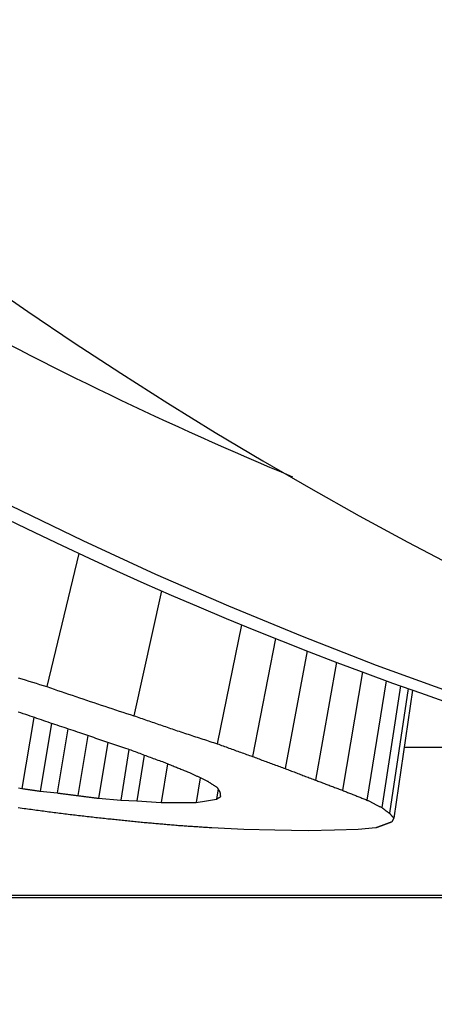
# Model space of a CAD drawing. Header units: millimetres. Extents: x -60 to 3536, y 30 to 464.
# Tile 14 of 22: x 190.38 to 191.78, y 412.52 to 415.84. Entities that reach past the tile are written whole.
import ezdxf

# ---------------------------------------------------------------- set-up
doc = ezdxf.new("R2010")
doc.units = ezdxf.units.MM
doc.layers.add('DETAIL', color=2, linetype='Continuous')

msp = doc.modelspace()

# ---------------------------------------------------------------- linework, layer by layer
at = {"layer": 'DETAIL'}
for p, q in [((190.5781689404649, 414.0413934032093), (190.4704983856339, 413.5930673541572)), ((190.8566000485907, 413.9156500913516), (190.7631807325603, 413.4950951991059)), ((191.1260547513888, 413.8014134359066), (191.0444682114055, 413.4006486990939)), ((191.2400298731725, 413.7552621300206), (191.1626753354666, 413.3580317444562)), ((191.3469354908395, 413.7131314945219), (191.2733186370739, 413.3172035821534)), ((191.4460447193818, 413.6750672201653), (191.3757238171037, 413.2781684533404)), ((191.5334900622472, 413.6422714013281), (191.4661094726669, 413.2440346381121)), ((191.6134080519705, 413.6129415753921), (191.5486539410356, 413.2112933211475)), ((191.6618424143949, 413.5954636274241), (191.5984410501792, 413.1857554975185)), ((191.6873987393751, 413.586331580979), (191.6245500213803, 413.1665197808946)), ((191.7014628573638, 413.5813325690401), (191.6388239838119, 413.1504780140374)), ((190.4271417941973, 413.4894860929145), (190.386300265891, 413.2501616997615)), ((190.486354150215, 413.469275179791), (190.4478882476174, 413.2409304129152)), ((190.5413000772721, 413.450840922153), (190.505247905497, 413.2349975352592)), ((190.6084527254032, 413.4282380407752), (190.5751094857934, 413.22595560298)), ((190.6754742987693, 413.4054363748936), (190.644844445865, 413.2171437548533)), ((191.6735020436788, 413.3890072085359), (192.28934079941, 413.3890072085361)), ((190.7466577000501, 413.3816317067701), (190.7191955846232, 413.2112933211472)), ((190.7979813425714, 413.3623396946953), (190.773279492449, 413.208443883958)), ((190.8766119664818, 413.3329796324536), (190.8558845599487, 413.202668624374)), ((190.9865433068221, 413.2862529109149), (190.973248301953, 413.202668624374)), ((190.447888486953, 413.2409303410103), (190.5052472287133, 413.2349972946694)), ((191.0476590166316, 413.2485039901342), (191.0421144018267, 413.2142695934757)), ((190.6448436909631, 413.2171433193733), (190.7191945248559, 413.2112937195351)), ((190.7191945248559, 413.2112937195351), (190.7732797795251, 413.2084434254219)), ((190.7732797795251, 413.2084434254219), (190.8558846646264, 413.2026689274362)), ((190.8558846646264, 413.2026689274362), (190.9145666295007, 413.2026689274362)), ((190.9145666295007, 413.2026689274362), (190.9732485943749, 413.2026689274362)), ((190.9732485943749, 413.2026689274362), (191.0076762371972, 413.208443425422)), ((191.0076762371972, 413.208443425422), (191.0421134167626, 413.2142691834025)), ((191.1340714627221, 413.1125109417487), (191.0259557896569, 413.1174295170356)), ((191.2380052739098, 413.1101196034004), (191.1340714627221, 413.1125109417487)), ((191.3509870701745, 413.1076436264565), (191.2380052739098, 413.1101196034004)), ((191.4391041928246, 413.1101196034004), (191.3509870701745, 413.1076436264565)), ((191.519460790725, 413.112510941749), (191.4391041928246, 413.1101196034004)), ((191.5788174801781, 413.1174295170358), (191.519460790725, 413.112510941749)), ((194.8608139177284, 412.8893234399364), (183.3951744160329, 412.8893234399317)), ((183.4466816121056, 412.883443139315), (194.8865033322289, 412.8834431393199))]:
    msp.add_line(p, q, dxfattribs=at)
at = {"layer": 'DETAIL', "flags": 128}
for points in [[(191.831870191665, 413.5734276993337), (191.5811206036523, 413.6646168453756), (191.3317490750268, 413.7612610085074), (191.0838366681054, 413.8633327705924), (190.8374620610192, 413.9708070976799), (190.5927110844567, 414.0836529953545), (190.3496648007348, 414.2018454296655), (190.1084018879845, 414.3253557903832), (189.8690057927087, 414.4541554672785), (189.631557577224, 414.5882194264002), (189.3961406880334, 414.7275178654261), (189.1628338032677, 414.8720245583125), (188.9317203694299, 415.0217120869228), (188.7028814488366, 415.1765506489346)], [(190.3738547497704, 413.622987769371), (190.3859282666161, 413.6192147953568), (190.3980017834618, 413.6154513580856), (190.4100800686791, 413.6116974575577), (190.4221583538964, 413.6079530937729), (190.4342414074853, 413.6042170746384), (190.4463244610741, 413.6004917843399), (190.4584098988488, 413.5967748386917), (190.4704977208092, 413.5930674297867)], [(190.4704977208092, 413.5930674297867), (190.4826594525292, 413.5888438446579), (190.4948259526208, 413.584633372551), (190.5069924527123, 413.5804336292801), (190.5191637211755, 413.576246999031), (190.5313373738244, 413.5720734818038), (190.5435157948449, 413.5679106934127), (190.5556942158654, 413.5637610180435), (190.5678774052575, 413.5596232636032), (190.5800629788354, 413.5554986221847), (190.592250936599, 413.5513859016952), (190.6044412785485, 413.5472851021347), (190.6166340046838, 413.5431962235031), (190.6288314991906, 413.5391204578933), (190.6410313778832, 413.5350566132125), (190.6532336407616, 413.5310046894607), (190.6654382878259, 413.5269658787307), (190.6776477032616, 413.5229389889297), (190.6898571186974, 413.5189240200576), (190.7020713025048, 413.5149221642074), (190.714287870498, 413.5109322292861), (190.7265068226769, 413.5069542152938), (190.7387281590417, 413.5029893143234), (190.750954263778, 413.4990363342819), (190.7631803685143, 413.4950952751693)], [(190.3992630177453, 413.4991269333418), (190.3910113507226, 413.5017566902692), (190.3827596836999, 413.5043912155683), (190.374510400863, 413.5070328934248)], [(190.5816436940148, 413.4375016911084), (190.5740309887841, 413.4400062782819), (190.5664182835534, 413.4425156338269), (190.5588079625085, 413.4450309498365), (190.5512000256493, 413.4475522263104), (190.5435920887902, 413.4500794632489), (190.5359841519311, 413.452611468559), (190.5283785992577, 413.4551482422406), (190.5207730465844, 413.4576909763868), (190.5131698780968, 413.4602396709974), (190.5055690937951, 413.4627943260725), (190.4979659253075, 413.4653537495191), (190.4903675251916, 413.4679179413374), (190.4827691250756, 413.470489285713), (190.4751707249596, 413.4730653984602), (190.4675747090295, 413.4756462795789), (190.4599786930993, 413.4782331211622), (190.4523850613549, 413.4808259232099), (190.4447938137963, 413.4834234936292), (190.4372025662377, 413.486027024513), (190.4296113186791, 413.4886365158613), (190.4220224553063, 413.4912507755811), (190.4144335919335, 413.4938698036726), (190.4068471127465, 413.4964959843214), (190.3992630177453, 413.4991269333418)], [(190.7631803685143, 413.4950952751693), (190.7687808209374, 413.4931295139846), (190.7743812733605, 413.4911673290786), (190.7799817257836, 413.4892075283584), (190.7855821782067, 413.4872513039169), (190.7911850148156, 413.4852974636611), (190.7967878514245, 413.4833471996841), (190.8023930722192, 413.4813993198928), (190.807995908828, 413.4794550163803), (190.8136011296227, 413.4775142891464), (190.8192063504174, 413.4755759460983), (190.8248139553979, 413.4736411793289), (190.8304215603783, 413.4717099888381), (190.8360291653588, 413.4697811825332), (190.8416367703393, 413.4678547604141), (190.8472467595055, 413.4659331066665), (190.8528567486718, 413.4640126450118), (190.8584667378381, 413.4620969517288), (190.8640767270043, 413.4601836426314), (190.8696891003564, 413.4582727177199), (190.8753014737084, 413.45636656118), (190.8809138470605, 413.454461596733), (190.8865286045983, 413.4525614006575), (190.8921433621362, 413.4506635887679), (190.897758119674, 413.448768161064)], [(190.7438827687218, 413.3826856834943), (190.7371116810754, 413.3849148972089), (190.7303405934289, 413.3871476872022), (190.7235718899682, 413.3893864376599), (190.7168031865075, 413.3916287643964), (190.7100368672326, 413.3938770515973), (190.7032705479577, 413.3961289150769), (190.6965042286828, 413.398386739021), (190.6897402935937, 413.4006481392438), (190.6829763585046, 413.4029154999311), (190.6762148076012, 413.4051876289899), (190.6694532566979, 413.4074645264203), (190.6626917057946, 413.4097461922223), (190.6559325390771, 413.4120326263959), (190.6491733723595, 413.4143238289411), (190.6424165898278, 413.4166197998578), (190.6356598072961, 413.4189205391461), (190.6289030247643, 413.4212260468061), (190.6221486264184, 413.4235363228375), (190.6153966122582, 413.4258525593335), (190.6086445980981, 413.4281723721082), (190.6018925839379, 413.4304969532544), (190.5951405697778, 413.4328274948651), (190.5883909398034, 413.4351616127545), (190.5816436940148, 413.4375016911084)], [(190.897758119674, 413.448768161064), (190.903861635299, 413.4467213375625), (190.9099675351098, 413.4446792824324), (190.9160734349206, 413.4426396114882), (190.9221793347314, 413.4406035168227), (190.9282876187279, 413.4385709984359), (190.9343935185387, 413.4365432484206), (190.9405041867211, 413.4345178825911), (190.9466124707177, 413.4324972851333), (190.9527231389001, 413.4304790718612), (190.9588338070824, 413.4284656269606), (190.9649468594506, 413.4264545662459), (190.971057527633, 413.4244482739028), (190.9771729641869, 413.4224443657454), (190.9832860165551, 413.4204452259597), (190.9894014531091, 413.4184496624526), (190.995516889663, 413.4164564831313), (191.001632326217, 413.4144680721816), (191.0077501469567, 413.4124832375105), (191.0138679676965, 413.4105019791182), (191.0199857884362, 413.4085242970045), (191.0261059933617, 413.4065489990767), (191.0322261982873, 413.4045784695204), (191.0383464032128, 413.4026115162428), (191.0444689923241, 413.4006481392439)], [(191.0444689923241, 413.4006481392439), (191.0493851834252, 413.3988373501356), (191.0543061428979, 413.3970289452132), (191.0592247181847, 413.3952241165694), (191.0641456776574, 413.3934216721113), (191.0690642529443, 413.391622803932), (191.0739875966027, 413.3898275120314), (191.0789085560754, 413.3880346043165), (191.0838318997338, 413.3862440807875), (191.0887552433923, 413.38445832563), (191.0936785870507, 413.3826749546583), (191.0986019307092, 413.3808939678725), (191.1035276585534, 413.3791165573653), (191.1084533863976, 413.3773427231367), (191.1133791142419, 413.375571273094), (191.1183072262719, 413.37380339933), (191.1232329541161, 413.3720391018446), (191.1281610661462, 413.3702771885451), (191.1330891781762, 413.3685188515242), (191.138019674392, 413.3667628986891), (191.1429501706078, 413.3650105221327), (191.1478806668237, 413.363261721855), (191.1528111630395, 413.3615153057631), (191.1577440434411, 413.3597712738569), (191.1626745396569, 413.3580320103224)], [(190.8657909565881, 413.3374612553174), (190.8607054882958, 413.3393030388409), (190.8556176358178, 413.3411495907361), (190.8505321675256, 413.3429997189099), (190.8454466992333, 413.3448534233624), (190.8403612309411, 413.3467095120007), (190.8352757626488, 413.3485703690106), (190.8301926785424, 413.3504348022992), (190.825109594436, 413.3523028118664), (190.8200288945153, 413.3541743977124), (190.8149458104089, 413.3560507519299), (190.8098651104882, 413.3579294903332), (190.8047867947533, 413.3598118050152), (190.7997060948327, 413.3616976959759), (190.7946277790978, 413.3635883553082), (190.7895518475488, 413.3654813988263), (190.7844735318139, 413.367378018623), (190.7793976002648, 413.3692794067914), (190.7743216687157, 413.3711831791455), (190.7692457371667, 413.3730917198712), (190.7641721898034, 413.3750038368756), (190.7590986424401, 413.3769183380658), (190.7540250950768, 413.3788376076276), (190.7489539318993, 413.380760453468), (190.7438827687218, 413.3826856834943)], [(191.1626745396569, 413.3580320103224), (191.1672784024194, 413.3562951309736), (191.1718822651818, 413.3545606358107), (191.1764861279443, 413.3528297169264), (191.1810923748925, 413.3511023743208), (191.1856986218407, 413.3493786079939), (191.190304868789, 413.3476572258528), (191.1949111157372, 413.3459382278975), (191.1995173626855, 413.3442228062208), (191.2041259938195, 413.3425109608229), (191.2087346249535, 413.3408026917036), (191.2133456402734, 413.3390968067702), (191.2179542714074, 413.3373933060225), (191.2225652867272, 413.3356945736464), (191.227176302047, 413.3339982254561), (191.2317873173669, 413.3323042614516), (191.2364007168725, 413.3306138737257), (191.2410117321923, 413.3289270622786), (191.2456251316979, 413.3272426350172), (191.2502409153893, 413.3255617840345), (191.2548543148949, 413.3238833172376), (191.2594700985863, 413.3222096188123), (191.2640858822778, 413.3205371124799), (191.2687016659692, 413.3188693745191), (191.2733174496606, 413.3172040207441)], [(190.9562064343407, 413.3007316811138), (190.9524346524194, 413.3022313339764), (190.948662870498, 413.3037345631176), (190.9448910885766, 413.3052401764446), (190.9411193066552, 413.3067481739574), (190.9373475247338, 413.308258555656), (190.9335781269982, 413.3097725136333), (190.9298063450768, 413.3112876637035), (190.9260369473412, 413.3128063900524), (190.9222675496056, 413.3143275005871), (190.9185005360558, 413.3158521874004), (190.9147311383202, 413.3173780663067), (190.9109641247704, 413.3189075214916), (190.9071971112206, 413.3204393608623), (190.9034300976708, 413.3219735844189), (190.8996654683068, 413.3235101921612), (190.895898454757, 413.3250503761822), (190.892133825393, 413.3265917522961), (190.888369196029, 413.3281367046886), (190.884604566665, 413.3296840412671), (190.8808423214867, 413.3312337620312), (190.8770776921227, 413.3327870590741), (190.8733154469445, 413.3343427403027), (190.8695532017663, 413.3358996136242), (190.8657909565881, 413.3374612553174)], [(191.0104180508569, 413.27504803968), (191.0081554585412, 413.2761030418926), (191.0058952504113, 413.2771580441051), (191.0036326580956, 413.2782154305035), (191.0013724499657, 413.2792740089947), (190.9991122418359, 413.2803337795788), (190.996852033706, 413.2813947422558), (190.9945918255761, 413.2824568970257), (190.9923316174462, 413.2835214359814), (190.9900714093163, 413.284585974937), (190.9878135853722, 413.2856528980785), (190.9855533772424, 413.2867210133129), (190.9832955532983, 413.2877903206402), (190.9810353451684, 413.2888608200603), (190.9787775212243, 413.2899337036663), (190.9765196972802, 413.2910065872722), (190.9742618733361, 413.292081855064), (190.972004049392, 413.2931583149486), (190.9697462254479, 413.2942359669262), (190.9674884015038, 413.2953148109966), (190.9652329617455, 413.2963960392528), (190.9629751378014, 413.2974772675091), (190.9607196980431, 413.2985608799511), (190.9584642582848, 413.299645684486), (190.9562064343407, 413.3007316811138)], [(191.2733174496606, 413.3172040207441), (191.2775779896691, 413.3155410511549), (191.2818409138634, 413.3138816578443), (191.286101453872, 413.3122258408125), (191.2903643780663, 413.3105736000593), (191.2946249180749, 413.3089237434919), (191.298890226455, 413.3072762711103), (191.3031531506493, 413.3056323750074), (191.3074184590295, 413.3039920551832), (191.3116813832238, 413.3023553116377), (191.3159466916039, 413.3007209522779), (191.3202143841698, 413.2990901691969), (191.32447969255, 413.2974617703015), (191.3287473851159, 413.295836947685), (191.3330150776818, 413.2942145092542), (191.3372827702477, 413.292596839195), (191.3415528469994, 413.2909803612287), (191.3458229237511, 413.2893686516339), (191.3500930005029, 413.287759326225), (191.3543630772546, 413.2861523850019), (191.3586331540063, 413.2845502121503), (191.3629056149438, 413.2829492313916), (191.3671780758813, 413.2813530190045), (191.3714505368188, 413.2797591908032), (191.3757229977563, 413.2781689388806)], [(191.0446692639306, 413.2531838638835), (191.0432411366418, 413.2540827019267), (191.0418106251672, 413.2549827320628), (191.0403824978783, 413.255882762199), (191.0389543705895, 413.2567851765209), (191.0375238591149, 413.2576887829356), (191.0360957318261, 413.2585923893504), (191.0346676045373, 413.2594971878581), (191.0332394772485, 413.2604043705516), (191.0318113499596, 413.2613115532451), (191.0303856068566, 413.2622199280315), (191.0289574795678, 413.2631294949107), (191.027529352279, 413.26403906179), (191.0261036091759, 413.2649510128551), (191.0246754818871, 413.265864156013), (191.0232497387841, 413.266777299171), (191.0218239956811, 413.2676916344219), (191.0203958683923, 413.2686083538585), (191.0189701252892, 413.2695250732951), (191.0175443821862, 413.2704429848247), (191.0161186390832, 413.2713620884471), (191.0146928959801, 413.2722823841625), (191.0132671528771, 413.2732026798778), (191.0118414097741, 413.2741253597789), (191.0104180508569, 413.27504803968)], [(191.3757229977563, 413.2781689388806), (191.3794852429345, 413.276715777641), (191.3832451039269, 413.2752661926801), (191.3870073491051, 413.2738189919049), (191.3907695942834, 413.2723753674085), (191.3945318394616, 413.2709329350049), (191.3982964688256, 413.26949407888), (191.4020587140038, 413.2680576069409), (191.4058233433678, 413.2666235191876), (191.4095879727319, 413.2651918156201), (191.4133526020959, 413.2637636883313), (191.4171172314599, 413.2623367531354), (191.4208842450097, 413.2609133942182), (191.4246512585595, 413.2594924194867), (191.4284182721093, 413.2580738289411), (191.4321852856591, 413.2566588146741), (191.4359522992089, 413.2552449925), (191.4397193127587, 413.2538347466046), (191.4434887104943, 413.252426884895), (191.4472581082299, 413.2510214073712), (191.4510275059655, 413.2496195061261), (191.4547969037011, 413.2482187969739), (191.4585663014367, 413.2468216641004), (191.4623380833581, 413.2454269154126), (191.4661098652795, 413.2440345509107)], [(190.3750611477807, 413.2519536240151), (190.3806806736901, 413.2510571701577), (190.3863001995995, 413.2501619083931)], [(190.3863001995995, 413.2501619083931), (190.3888655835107, 413.2497744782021), (190.3914309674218, 413.2493882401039), (190.3939987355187, 413.2490020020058), (190.3965641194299, 413.2486157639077), (190.399129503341, 413.2482295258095), (190.4016948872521, 413.2478432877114), (190.4042602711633, 413.2474570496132), (190.4068280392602, 413.247072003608), (190.4093934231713, 413.2466869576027), (190.4119588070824, 413.2463019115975), (190.4145265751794, 413.2459168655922), (190.4170919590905, 413.245531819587), (190.4196573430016, 413.2451467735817), (190.4222251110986, 413.2447629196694), (190.4247904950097, 413.244379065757), (190.4273558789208, 413.2439952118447), (190.4299236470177, 413.2436113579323), (190.4324890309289, 413.24322750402), (190.4350567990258, 413.2428436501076), (190.4376221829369, 413.2424609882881), (190.4401875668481, 413.2420783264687), (190.442755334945, 413.2416956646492), (190.4453207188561, 413.2413130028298), (190.447888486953, 413.2409303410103)], [(190.5052472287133, 413.2349972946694), (190.5081583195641, 413.2346182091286), (190.511069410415, 413.2342391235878), (190.5139805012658, 413.23386123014), (190.5168892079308, 413.2334821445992), (190.5198002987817, 413.2331042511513), (190.5227113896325, 413.2327263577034), (190.5256224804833, 413.2323484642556), (190.5285335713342, 413.2319705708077), (190.531444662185, 413.2315938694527), (190.5343557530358, 413.2312159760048), (190.5372644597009, 413.2308392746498), (190.5401755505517, 413.2304625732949), (190.5430866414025, 413.2300858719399), (190.5459977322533, 413.2297091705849), (190.5489088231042, 413.2293324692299), (190.551819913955, 413.2289569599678), (190.5547310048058, 413.2285814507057), (190.5576420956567, 413.2282047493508), (190.5605531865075, 413.2278304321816), (190.5634642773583, 413.2274549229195), (190.5663753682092, 413.2270794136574), (190.56928645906, 413.2267050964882), (190.5721975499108, 413.2263295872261), (190.5751086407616, 413.2259552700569)], [(190.5751086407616, 413.2259552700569), (190.5780149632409, 413.2255857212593), (190.5809189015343, 413.2252173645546), (190.5838252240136, 413.224847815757), (190.5867315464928, 413.2244794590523), (190.5896354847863, 413.2241111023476), (190.5925418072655, 413.22374155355), (190.5954481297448, 413.2233743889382), (190.5983520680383, 413.2230060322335), (190.6012583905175, 413.2226376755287), (190.604162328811, 413.2222705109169), (190.6070686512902, 413.2219033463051), (190.6099749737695, 413.2215361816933), (190.6128812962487, 413.2211690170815), (190.6157852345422, 413.2208018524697), (190.6186915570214, 413.2204346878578), (190.6215978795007, 413.2200687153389), (190.6245042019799, 413.21970274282), (190.6274081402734, 413.2193367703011), (190.6303144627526, 413.2189707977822), (190.6332207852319, 413.2186048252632), (190.6361271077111, 413.2182388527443), (190.6390334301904, 413.2178740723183), (190.6419373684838, 413.2175080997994), (190.6448436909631, 413.2171433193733)], [(191.0421134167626, 413.2142691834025), (191.0426975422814, 413.2146327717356), (191.0432792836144, 413.2149963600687), (191.0438634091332, 413.2153599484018), (191.0444451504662, 413.2157247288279), (191.045029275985, 413.216088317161), (191.045611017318, 413.216453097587), (191.0461951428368, 413.216817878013), (191.0467768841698, 413.2171826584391), (191.0473610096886, 413.2175474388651), (191.0479427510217, 413.2179122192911), (191.0485268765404, 413.2182769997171), (191.0491110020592, 413.2186429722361), (191.0496927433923, 413.219008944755), (191.0502768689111, 413.2193749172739), (191.0508609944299, 413.2197408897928), (191.0514427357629, 413.2201068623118), (191.0520268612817, 413.2204740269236), (191.0526086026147, 413.2208399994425), (191.0531927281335, 413.2212071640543), (191.0537768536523, 413.2215743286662), (191.0543609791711, 413.221941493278), (191.0549427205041, 413.2223086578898), (191.0555268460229, 413.2226770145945), (191.0561109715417, 413.2230441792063)], [(191.0544849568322, 413.237958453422), (191.0540748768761, 413.238586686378), (191.0536647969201, 413.2392149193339), (191.053254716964, 413.2398443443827), (191.052844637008, 413.2404737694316), (191.0524345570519, 413.2411043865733), (191.0520268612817, 413.241735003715), (191.0516167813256, 413.2423668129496), (191.0512067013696, 413.2429986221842), (191.0507966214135, 413.2436304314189), (191.0503889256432, 413.2442634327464), (191.0499788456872, 413.2448976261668), (191.0495711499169, 413.2455318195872), (191.0491610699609, 413.2461660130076), (191.0487533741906, 413.2468013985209), (191.0483432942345, 413.2474367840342), (191.0479355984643, 413.2480733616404), (191.0475255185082, 413.2487099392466), (191.047117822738, 413.2493477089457), (191.0467101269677, 413.2499854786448), (191.0463024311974, 413.2506244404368), (191.0458923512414, 413.2512634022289), (191.0454846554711, 413.2519023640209), (191.0450769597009, 413.2525425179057), (191.0446692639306, 413.2531838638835)], [(191.0561109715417, 413.2230441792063), (191.0560418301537, 413.2236592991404), (191.0559726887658, 413.2242756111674), (191.0559035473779, 413.2248919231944), (191.0558367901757, 413.2255082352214), (191.0557676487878, 413.2261257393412), (191.0556985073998, 413.2267432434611), (191.0556317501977, 413.2273619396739), (191.0555626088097, 413.2279806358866), (191.0554958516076, 413.2286005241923), (191.0554267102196, 413.229220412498), (191.0553599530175, 413.2298414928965), (191.0552908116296, 413.2304625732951), (191.0552240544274, 413.2310836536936), (191.0551549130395, 413.2317059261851), (191.0550881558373, 413.2323293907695), (191.0550213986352, 413.2329516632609), (191.0549522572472, 413.2335763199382), (191.0548855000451, 413.2341997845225), (191.0548187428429, 413.2348256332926), (191.0547519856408, 413.2354502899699), (191.0546852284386, 413.23607613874), (191.0546184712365, 413.2367031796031), (191.0545517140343, 413.2373302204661), (191.0544849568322, 413.237958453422)], [(191.4661098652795, 413.2440345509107), (191.4695430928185, 413.2426398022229), (191.4729787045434, 413.2412486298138), (191.4764143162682, 413.2398586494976), (191.4798499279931, 413.2384722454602), (191.4832855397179, 413.2370882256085), (191.4867211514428, 413.2357065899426), (191.4901591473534, 413.2343285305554), (191.4935971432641, 413.2329516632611), (191.4970351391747, 413.2315783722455), (191.5004731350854, 413.2302074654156), (191.503911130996, 413.2288401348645), (191.5073515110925, 413.2274739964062), (191.5107895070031, 413.2261114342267), (191.5142298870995, 413.2247512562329), (191.517670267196, 413.2233934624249), (191.5211106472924, 413.2220380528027), (191.5245534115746, 413.2206862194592), (191.5279937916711, 413.2193367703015), (191.5314365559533, 413.2179897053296), (191.5348793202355, 413.2166450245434), (191.5383220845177, 413.2153027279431), (191.5417648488, 413.2139640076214), (191.545209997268, 413.2126276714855), (191.5486527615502, 413.2112937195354)], [(191.5486527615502, 413.2112937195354), (191.5507246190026, 413.2102089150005), (191.552796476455, 413.2091264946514), (191.5548683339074, 413.2080464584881), (191.5569401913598, 413.2069664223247), (191.5590120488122, 413.2058899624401), (191.5610862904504, 413.2048146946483), (191.5631581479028, 413.2037406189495), (191.5652323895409, 413.2026689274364), (191.5673042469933, 413.2015984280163), (191.5693784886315, 413.2005303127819), (191.5714527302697, 413.1994633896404), (191.5735269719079, 413.1983988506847), (191.5756012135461, 413.1973355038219), (191.57767783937, 413.196273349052), (191.5797520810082, 413.1952135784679), (191.5818287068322, 413.1941561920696), (191.5839029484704, 413.1930999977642), (191.5859795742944, 413.1920449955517), (191.5880562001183, 413.1909923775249), (191.5901328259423, 413.189942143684), (191.5922094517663, 413.1888931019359), (191.5942860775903, 413.1878452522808), (191.5963627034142, 413.1867997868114), (191.598441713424, 413.185755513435)], [(190.3877330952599, 413.182907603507), (190.3807426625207, 413.1839506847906), (190.3737546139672, 413.18499615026)], [(190.5312181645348, 413.1637613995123), (190.525238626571, 413.1645469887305), (190.5192567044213, 413.1653337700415), (190.5132771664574, 413.1661217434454), (190.5072976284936, 413.1669097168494), (190.5013180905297, 413.1677000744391), (190.4953385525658, 413.1684904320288), (190.489359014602, 413.1692819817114), (190.4833794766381, 413.1700747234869), (190.4773999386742, 413.1708686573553), (190.4714204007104, 413.1716637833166), (190.4654432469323, 413.1724601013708), (190.4594637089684, 413.1732576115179), (190.4534841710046, 413.1740563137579), (190.4475070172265, 413.1748550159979), (190.4415274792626, 413.1756561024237), (190.4355503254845, 413.1764571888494), (190.4295731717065, 413.1772594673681), (190.4235936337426, 413.1780629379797), (190.4176164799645, 413.1788676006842), (190.4116393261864, 413.1796734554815), (190.4056621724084, 413.1804805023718), (190.3996850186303, 413.1812887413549), (190.3937078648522, 413.1820969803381), (190.3877330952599, 413.182907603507)], [(190.6706310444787, 413.1479006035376), (190.664820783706, 413.1485514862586), (190.6590129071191, 413.1492047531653), (190.6532026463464, 413.149858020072), (190.6473923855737, 413.1505124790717), (190.6415821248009, 413.1511669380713), (190.6357718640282, 413.1518237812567), (190.6299639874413, 413.1524794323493), (190.6241537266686, 413.1531374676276), (190.6183434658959, 413.1537955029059), (190.612535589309, 413.1544547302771), (190.6067253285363, 413.1551139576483), (190.6009174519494, 413.1557743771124), (190.5951071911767, 413.1564359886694), (190.5892993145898, 413.1570976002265), (190.5834914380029, 413.1577604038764), (190.5776811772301, 413.1584243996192), (190.5718733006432, 413.1590883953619), (190.5660654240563, 413.1597535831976), (190.5602575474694, 413.1604199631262), (190.5544496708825, 413.1610863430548), (190.5486417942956, 413.1617539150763), (190.5428339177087, 413.1624226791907), (190.5370260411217, 413.1630914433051), (190.5312181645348, 413.1637613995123)], [(191.598441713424, 413.185755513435), (191.5995265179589, 413.1849413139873), (191.6006137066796, 413.1841294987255), (191.6016985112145, 413.1833176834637), (191.6027856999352, 413.1825070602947), (191.6038728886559, 413.1816976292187), (191.6049600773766, 413.1808893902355), (191.6060472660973, 413.1800811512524), (191.607134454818, 413.179275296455), (191.6082216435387, 413.1784694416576), (191.6093088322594, 413.1776659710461), (191.6103960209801, 413.1768625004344), (191.6114832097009, 413.1760602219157), (191.6125727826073, 413.17525913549), (191.613659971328, 413.1744592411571), (191.6147471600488, 413.1736605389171), (191.6158367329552, 413.17286302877), (191.6169263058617, 413.1720667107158), (191.6180134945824, 413.1712703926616), (191.6191030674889, 413.1704764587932), (191.6201926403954, 413.1696825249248), (191.6212822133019, 413.1688909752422), (191.6223717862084, 413.1680994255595), (191.6234613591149, 413.1673090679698), (191.6245509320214, 413.166519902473)], [(191.6245509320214, 413.166519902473), (191.6251445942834, 413.1658427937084), (191.6257358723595, 413.1651656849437), (191.6263295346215, 413.1644897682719), (191.6269231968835, 413.1638150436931), (191.6275192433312, 413.1631403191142), (191.6281129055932, 413.1624667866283), (191.6287065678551, 413.1617944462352), (191.6293002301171, 413.1611221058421), (191.6298938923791, 413.160450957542), (191.6304899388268, 413.1597798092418), (191.6310836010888, 413.1591110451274), (191.6316796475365, 413.158442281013), (191.6322733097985, 413.1577735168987), (191.6328693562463, 413.15710713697), (191.6334630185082, 413.1564407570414), (191.634059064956, 413.1557743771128), (191.6346527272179, 413.15511038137), (191.6352487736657, 413.1544451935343), (191.6358448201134, 413.1537823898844), (191.6364408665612, 413.1531195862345), (191.637036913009, 413.1524579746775), (191.6376329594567, 413.1517975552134), (191.6382290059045, 413.1511371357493), (191.6388250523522, 413.1504779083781)], [(190.7985020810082, 413.134992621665), (190.7931734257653, 413.1355242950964), (190.7878447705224, 413.1360559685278), (190.7825161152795, 413.1365888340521), (190.7771874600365, 413.1371216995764), (190.7718588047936, 413.1376557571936), (190.7665301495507, 413.1381898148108), (190.7612014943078, 413.1387250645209), (190.7558752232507, 413.139260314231), (190.7505465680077, 413.139795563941), (190.7452179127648, 413.140332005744), (190.7398892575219, 413.1408696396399), (190.7345629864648, 413.1414072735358), (190.7292343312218, 413.1419449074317), (190.7239056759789, 413.1424837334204), (190.7185794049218, 413.1430225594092), (190.7132507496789, 413.1435625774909), (190.707922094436, 413.1441025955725), (190.7025958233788, 413.1446438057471), (190.6972671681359, 413.1451850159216), (190.6919408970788, 413.1457274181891), (190.6866146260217, 413.1462698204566), (190.6812859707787, 413.146812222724), (190.6759596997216, 413.1473558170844), (190.6706310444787, 413.1479006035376)], [(190.9141446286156, 413.1248526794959), (190.9093238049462, 413.1252711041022), (190.9045053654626, 413.1256895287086), (190.8996869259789, 413.1261091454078), (190.8948684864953, 413.126528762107), (190.8900500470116, 413.1269483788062), (190.885231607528, 413.1273679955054), (190.8804131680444, 413.1277888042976), (190.8755923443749, 413.1282096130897), (190.8707739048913, 413.1286316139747), (190.8659554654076, 413.1290524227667), (190.861137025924, 413.1294744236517), (190.8563185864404, 413.1298976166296), (190.8515001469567, 413.1303196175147), (190.8466840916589, 413.1307428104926), (190.8418656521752, 413.1311660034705), (190.8370472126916, 413.1315903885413), (190.8322287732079, 413.1320135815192), (190.8274103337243, 413.13243796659), (190.8225918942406, 413.1328635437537), (190.817773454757, 413.1332879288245), (190.8129573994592, 413.1337135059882), (190.8081389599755, 413.1341390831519), (190.8033205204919, 413.1345658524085), (190.7985020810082, 413.134992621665)], [(191.0259557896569, 413.1174295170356), (191.0212970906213, 413.1177370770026), (191.0166383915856, 413.1180434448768), (191.0119773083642, 413.1183510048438), (191.0073186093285, 413.1186585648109), (191.0026599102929, 413.1189673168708), (190.9980012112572, 413.1192748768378), (190.9933425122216, 413.1195836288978), (190.988683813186, 413.1198911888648), (190.9840251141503, 413.1201999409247), (190.9793664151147, 413.1205086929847), (190.974707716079, 413.1208174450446), (190.9700466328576, 413.1211273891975), (190.9653879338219, 413.1214361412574), (190.9607292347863, 413.1217460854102), (190.9560705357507, 413.1220560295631), (190.951411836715, 413.1223659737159), (190.9467531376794, 413.1226759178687), (190.9420944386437, 413.1229858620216), (190.9374357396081, 413.1232969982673), (190.9327770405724, 413.123608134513), (190.9281183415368, 413.1239180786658), (190.9234596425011, 413.1242304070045), (190.9188009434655, 413.1245415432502), (190.9141446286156, 413.1248526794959)], [(191.6052461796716, 413.1274180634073), (191.6041446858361, 413.1269972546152), (191.6030431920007, 413.126577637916), (191.6019416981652, 413.1261580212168), (191.6008402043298, 413.1257395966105), (191.5997387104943, 413.1253199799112), (191.5986372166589, 413.1249015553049), (191.5975357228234, 413.1244843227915), (191.596434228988, 413.1240658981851), (191.5953327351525, 413.1236486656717), (191.5942312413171, 413.1232314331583), (191.5931297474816, 413.1228153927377), (191.5920282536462, 413.1223981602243), (191.5909267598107, 413.1219821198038), (191.5898252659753, 413.1215672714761), (191.5887261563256, 413.1211512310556), (191.5876246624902, 413.120736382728), (191.5865231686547, 413.1203215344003), (191.5854216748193, 413.1199078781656), (191.5843225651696, 413.1194942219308), (191.5832210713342, 413.1190805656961), (191.5821195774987, 413.1186669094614), (191.581020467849, 413.1182544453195), (191.5799189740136, 413.1178419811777), (191.5788174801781, 413.1174295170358)], [(191.6325093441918, 413.137507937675), (191.6313720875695, 413.1370835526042), (191.6302348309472, 413.1366603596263), (191.6290999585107, 413.1362359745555), (191.6279627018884, 413.1358127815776), (191.6268278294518, 413.1353895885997), (191.6256905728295, 413.1349675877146), (191.6245533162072, 413.1345443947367), (191.6234184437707, 413.1341223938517), (191.6222811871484, 413.1337015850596), (191.6211463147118, 413.1332795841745), (191.6200090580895, 413.1328587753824), (191.618874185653, 413.1324379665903), (191.6177369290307, 413.1320183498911), (191.6166020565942, 413.1315987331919), (191.6154671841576, 413.1311791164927), (191.6143299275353, 413.1307594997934), (191.6131950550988, 413.1303410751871), (191.6120577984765, 413.1299214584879), (191.61092292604, 413.1295042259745), (191.6097880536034, 413.1290858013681), (191.6086531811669, 413.1286685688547), (191.6075159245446, 413.1282513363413), (191.6063810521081, 413.1278341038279), (191.6052461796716, 413.1274180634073)], [(191.6388250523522, 413.1504779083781), (191.6385604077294, 413.149931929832), (191.6382957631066, 413.1493847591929), (191.6380311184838, 413.1488399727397), (191.6377688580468, 413.1482951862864), (191.637504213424, 413.1477503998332), (191.637241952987, 413.1472056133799), (191.6369773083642, 413.1466632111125), (191.6367150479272, 413.1461196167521), (191.6364504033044, 413.1455772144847), (191.6361881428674, 413.1450360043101), (191.6359234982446, 413.1444947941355), (191.6356612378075, 413.143953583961), (191.6353965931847, 413.1434135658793), (191.6351343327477, 413.1428747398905), (191.6348720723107, 413.1423347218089), (191.6346098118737, 413.141797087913), (191.6343451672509, 413.1412582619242), (191.6340829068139, 413.1407218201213), (191.6338206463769, 413.1401841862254), (191.6335583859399, 413.1396477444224), (191.6332961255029, 413.1391124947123), (191.6330338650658, 413.1385772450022), (191.6327716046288, 413.1380419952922), (191.6325093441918, 413.137507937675)]]:
    msp.add_lwpolyline(points, dxfattribs=at)
at = {"layer": 'DETAIL'}
for centre, major_axis, ratio, start_param, end_param in [((201.3189606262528, 430.5781285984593), (-7.620570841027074e-12, 18.00000000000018), 0.8191520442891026, 5.301419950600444, 9.797598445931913), ((197.5907137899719, 430.5781285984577), (0, 17.99999999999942), 0.8191520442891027, 5.065323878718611e-13, 3.141592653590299), ((195.8479063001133, 430.5781285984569), (5.536682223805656e-12, -17.19999974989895), 0.8191520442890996, 5.767886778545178, 5.954381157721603), ((195.7476855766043, 430.5781285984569), (5.071498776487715e-12, -17.69999974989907), 0.8191520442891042, 5.7789143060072, 6.212214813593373)]:
    msp.add_ellipse(centre, major_axis=major_axis, ratio=ratio, start_param=start_param, end_param=end_param, dxfattribs=at)

doc.saveas('drawing.dxf')
